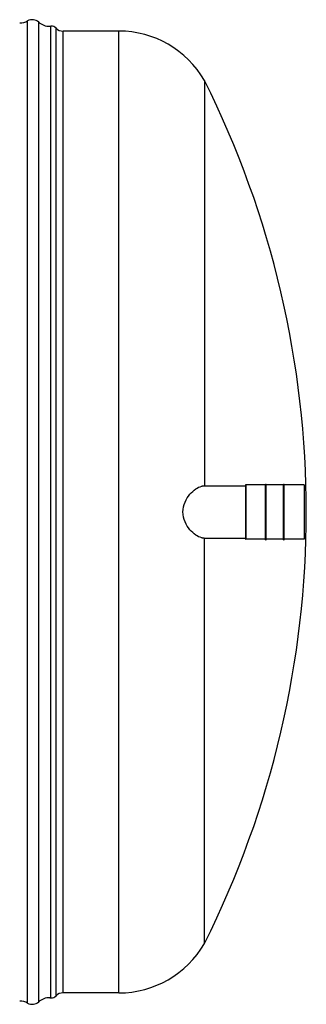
# Model space of a CAD drawing. Header units: millimetres. Extents: x 0 to 420, y 0 to 297.
# Tile 22 of 34: x 280 to 291, y 134 to 174. Entities that reach past the tile are written whole.
import ezdxf

# ---------------------------------------------------------------- set-up
doc = ezdxf.new("R2010")
doc.units = ezdxf.units.MM
doc.header["$LTSCALE"] = 23.1
doc.layers.get('0').update_dxf_attribs({"linetype": 'CONTINUOUS'})
doc.layers.add('AXES_REF', color=7, linetype='CONTINUOUS')
doc.layers.add('SURFACES', color=7, linetype='CONTINUOUS')

msp = doc.modelspace()

# ---------------------------------------------------------------- linework, layer by layer
at = {"color": 7, "linetype": 'Continuous'}
for p, q in [((287.014, 171.078), (287.014, 154.911)), ((287.002, 154.911), (288.654, 154.911)), ((288.654, 154.95), (288.654, 152.792)), ((289.454, 154.982), (289.48, 154.982)), ((289.454, 152.759), (289.454, 154.982)), ((289.48, 152.759), (289.48, 154.982)), ((290.169, 154.982), (290.195, 154.982)), ((290.169, 152.759), (290.169, 154.982)), ((290.195, 152.759), (290.195, 154.982)), ((290.994, 154.95), (290.994, 152.792)), ((287.002, 152.831), (288.654, 152.831)), ((287.014, 136.663), (287.014, 152.831)), ((289.454, 152.759), (289.48, 152.759)), ((290.169, 152.759), (290.195, 152.759))]:
    msp.add_line(p, q, dxfattribs=at)
at = {"color": 9, "linetype": 'Continuous'}
for p, q in [((288.661, 154.956), (288.661, 152.785)), ((290.988, 154.956), (290.988, 152.785))]:
    msp.add_line(p, q, dxfattribs=at)
at = {"color": 7, "linetype": 'Continuous'}
for centre, radius, start, end in [((287.016, 154.433), 0.479, 100.8566, 103.3106), ((287.01, 154.466), 0.445, 98.0955, 100.8589), ((288.661, 154.95), 0.0065, 90, 180), ((290.988, 154.95), 0.0065, 0, 90), ((287.016, 153.309), 0.479, 256.6885, 259.1424), ((287.01, 153.275), 0.445, 259.1401, 261.9046), ((288.661, 152.792), 0.0065, 180, 270), ((290.988, 152.792), 0.0065, 270, 360)]:
    msp.add_arc(centre, radius, start, end, dxfattribs=at)
for points, knots in [([(286.156, 153.871), (286.156, 154.007), (286.215, 154.267), (286.416, 154.576), (286.648, 154.79), (286.822, 154.879), (286.906, 154.899)], [0, 0, 0, 0, 0.302169, 0.574559, 0.808473, 1, 1, 1, 1]), ([(286.906, 152.843), (286.822, 152.862), (286.648, 152.952), (286.416, 153.166), (286.215, 153.475), (286.156, 153.735), (286.156, 153.871)], [0, 0, 0, 0, 0.191528, 0.425442, 0.697832, 1, 1, 1, 1])]:
    msp.add_open_spline(points, degree=3, knots=knots, dxfattribs=at)
for points in [[(286.947, 154.907), (286.966, 154.909), (286.984, 154.911), (287.002, 154.911)], [(287.002, 152.831), (286.984, 152.831), (286.966, 152.832), (286.947, 152.835)]]:
    msp.add_open_spline(points, degree=3, dxfattribs=at)
at = {"layer": 'AXES_REF', "color": 7, "linetype": 'Continuous'}
for p, q in [((289.454, 154.956), (288.661, 154.956)), ((290.169, 154.956), (289.48, 154.956)), ((290.988, 154.956), (290.195, 154.956)), ((289.454, 152.785), (288.661, 152.785)), ((290.169, 152.785), (289.48, 152.785)), ((290.988, 152.785), (290.195, 152.785))]:
    msp.add_line(p, q, dxfattribs=at)
at = {"layer": 'SURFACES', "color": 9, "linetype": 'Continuous'}
for p, q in [((279.96, 134.29), (279.96, 173.452)), ((280.408, 134.339), (280.408, 173.402)), ((281.098, 134.579), (281.098, 173.163)), ((281.377, 134.696), (281.377, 173.046)), ((283.603, 134.696), (283.603, 173.046))]:
    msp.add_line(p, q, dxfattribs=at)
at = {"layer": 'SURFACES', "color": 7, "linetype": 'Continuous'}
for p, q in [((280.844, 173.238), (280.892, 173.24)), ((280.892, 134.502), (280.892, 173.24)), ((283.603, 173.046), (281.377, 173.046)), ((283.603, 134.696), (281.377, 134.696)), ((280.844, 134.504), (280.892, 134.502))]:
    msp.add_line(p, q, dxfattribs=at)
for centre, radius, start, end in [((279.645, 174.021), 0.65, 270, 298.955), ((280.149, 173.111), 0.39, 48.3599, 118.955), ((280.84, 173.888), 0.65, 228.3527, 270.3563), ((280.912, 172.981), 0.26, 44.427, 94.4392), ((281.377, 173.436), 0.39, 224.427, 270), ((283.604, 169.107), 3.939, 30.0318, 90), ((252.625, 153.871), 38.454, 333.4179, 26.5821), ((283.604, 138.635), 3.939, 270, 329.9682), ((281.377, 134.306), 0.39, 90, 135.573), ((279.645, 133.721), 0.65, 61.045, 90), ((280.149, 134.631), 0.39, 241.045, 311.6401), ((280.84, 133.854), 0.65, 89.6437, 131.6473), ((280.912, 134.761), 0.26, 265.5608, 315.573)]:
    msp.add_arc(centre, radius, start, end, dxfattribs=at)

doc.saveas('drawing.dxf')
